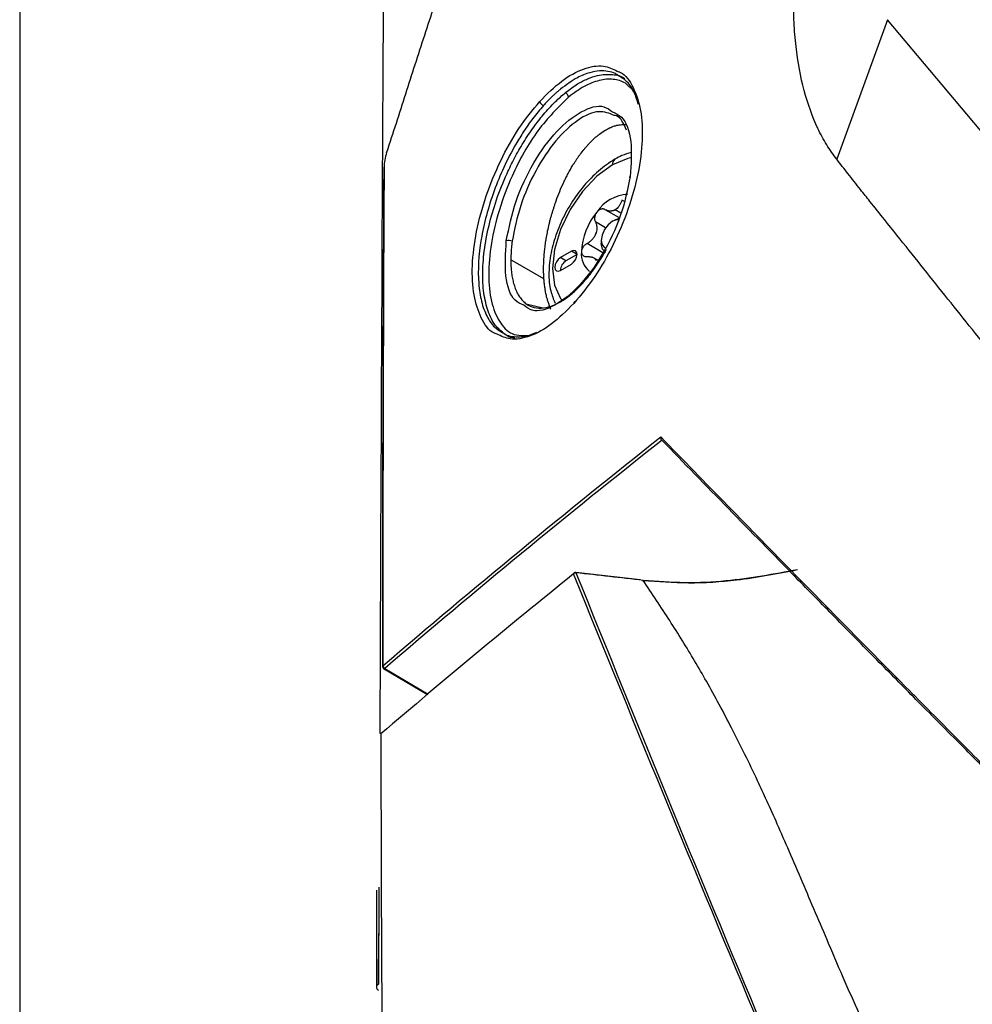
# Model space of a CAD drawing. Header units: millimetres. Extents: x 155473 to 158085, y 111018 to 114514.
# Tile 54 of 181: x 157508 to 157569, y 111623 to 111686. Entities that reach past the tile are written whole.
import ezdxf

# ---------------------------------------------------------------- set-up
doc = ezdxf.new("R2010")
doc.units = ezdxf.units.MM

msp = doc.modelspace()

# ---------------------------------------------------------------- linework, layer by layer
at = {"color": 7, "linetype": 'Continuous', "lineweight": 25}
for p, q in [((157508.052, 111917.879), (157508.052, 111589.058)), ((157563.576, 111685.744), (157560.325, 111676.816)), ((157547.383, 111681.132), (157546.806, 111681.687)), ((157546.782, 111674.094), (157546.583, 111674.209)), ((157546.418, 111673.071), (157545.515, 111673.592)), ((157546.52, 111673.372), (157546.147, 111673.587)), ((157545.537, 111672.43), (157544.884, 111672.807)), ((157545.97, 111672.852), (157546.147, 111672.954)), ((157546.147, 111672.954), (157546.407, 111673.059)), ((157545.371, 111670.84), (157544.349, 111671.43)), ((157545.263, 111671.628), (157545.263, 111671.423)), ((157543.354, 111670.934), (157542.647, 111670.525)), ((157543.708, 111670.73), (157543.354, 111670.934)), ((157541.595, 111669.164), (157539.475, 111670.387)), ((157543.001, 111670.321), (157542.647, 111670.525)), ((157543.708, 111670.73), (157543.001, 111670.321)), ((157545.04, 111670.356), (157544.686, 111670.56)), ((157542.647, 111669.709), (157543.354, 111670.117)), ((157540.456, 111667.575), (157541.521, 111667.318)), ((157547.75, 111649.929), (157543.628, 111650.399)), ((157531.338, 111644.251), (157534.138, 111642.577)), ((157531.415, 111644.257), (157534.175, 111642.607)), ((157531.039, 111630.254), (157531.006, 111624.061)), ((157531.005, 111624.06), (157531.023, 111627.298))]:
    msp.add_line(p, q, dxfattribs=at)
at = {"color": 7, "linetype": 'Continuous', "lineweight": 25, "flags": 128}
for points in [[(157580.026, 111666.174), (157571.806, 111675.953), (157563.576, 111685.744)], [(157531.524, 111677.229), (157531.519, 111677.232), (157531.513, 111677.238), (157531.511, 111677.242), (157531.513, 111677.245), (157531.519, 111677.246), (157531.529, 111677.246)], [(157545.97, 111676.452), (157544.981, 111675.73), (157544.058, 111674.756), (157543.266, 111673.597), (157542.659, 111672.332), (157542.277, 111671.046), (157542.146, 111669.828), (157542.277, 111668.76), (157542.659, 111667.916), (157542.731, 111667.819)], [(157547.133, 111676.914), (157546.96, 111676.873), (157545.97, 111676.452)], [(157547.116, 111675.724), (157547.094, 111675.71), (157547.079, 111675.694), (157547.071, 111675.676), (157547.071, 111675.657), (157547.079, 111675.637), (157547.087, 111675.626)], [(157545.97, 111672.852), (157545.7, 111672.634), (157545.47, 111672.324), (157545.317, 111671.971), (157545.263, 111671.628), (157545.317, 111671.346), (157545.47, 111671.17), (157545.516, 111671.148)], [(157546.356, 111672.943), (157546.241, 111672.946), (157545.97, 111672.852)], [(157545.522, 111670.851), (157545.522, 111670.851), (157545.331, 111671.072), (157545.263, 111671.423)], [(157543.354, 111670.117), (157543.489, 111670.226), (157543.604, 111670.381), (157543.681, 111670.558), (157543.708, 111670.729), (157543.681, 111670.87), (157543.604, 111670.958), (157543.489, 111670.981), (157543.354, 111670.934)], [(157542.647, 111670.525), (157542.512, 111670.416), (157542.397, 111670.262), (157542.32, 111670.085), (157542.293, 111669.913), (157542.32, 111669.772), (157542.397, 111669.684), (157542.512, 111669.662), (157542.647, 111669.709)], [(157543.64, 111650.374), (157543.638, 111650.385), (157543.635, 111650.393), (157543.631, 111650.397), (157543.628, 111650.399)]]:
    msp.add_lwpolyline(points, dxfattribs=at)
at = {"color": 7, "linetype": 'Continuous', "lineweight": 25}
for centre, radius, start, end in [((157542.827, 111680.761), 0.339, 3.9185, 66.84296), ((157541.704, 111680.622), 0.395, 195.57265, 249.23281), ((157546.37, 111676.491), 0.402, 125.6283, 185.6824), ((157531.406, 111676.273), 0.0636, 126.618, 180.74691), ((157547.113, 111672.036), 2.556, 93.42954, 146.56509), ((157548.284, 111670.695), 4.298, 140.22793, 177.36071), ((157547.103, 111671.934), 1.914, 117.83939, 122.15524), ((157545.675, 111674.403), 0.943, 295.75065, 300.04262), ((157545.613, 111674.511), 1.068, 300.03733, 303.98809), ((157547.964, 111670.858), 3.283, 157.28857, 160.30007), ((157543.302, 111672.667), 1.722, 335.92219, 341.66645), ((157539.344, 111671.153), 0.471, 62.36868, 109.79747), ((157545.425, 111670.762), 1.441, 174.8086, 230.89599), ((157543.39, 111669.688), 0.743, 121.60594, 178.39944), ((157545.573, 111670.858), 0.818, 211.29704, 218.9043), ((157544.556, 111670.143), 0.43, 27.8531, 42.34824), ((157543.583, 111667.613), 0.0869, 90.19956, 195.66646), ((157543.635, 111650.192), 0.182, 88.35646, 143.44454), ((157543.571, 111650.305), 0.0822, 131.13614, 183.28905), ((157543.611, 111650.25), 0.15, 83.50665, 128.88504), ((157531.328, 111644.377), 0.063, 126.5982, 180.94408), ((157531.415, 111644.38), 0.15, 180.04886, 239.12902), ((157531.489, 111644.442), 0.199, 184.0874, 248.11259), ((157531.371, 111644.319), 0.0759, 244.06634, 305.24823)]:
    msp.add_arc(centre, radius, start, end, dxfattribs=at)
for points, knots in [([(157535.569, 111922.784), (157534.921, 111899.045), (157533.59, 111850.29), (157532.239, 111776.07), (157531.352, 111705.603), (157531.171, 111660.143), (157531.09, 111640.087)], [0, 0, 0, 0, 0.2538281, 0.5213142, 0.7888095, 1, 1, 1, 1]), ([(157549.708, 111731.579), (157549.24, 111730.235), (157548.308, 111727.555), (157546.923, 111723.545), (157545.554, 111719.558), (157544.201, 111715.595), (157542.864, 111711.655), (157541.543, 111707.738), (157540.237, 111703.845), (157538.948, 111699.975), (157537.673, 111696.129), (157536.415, 111692.307), (157535.171, 111688.508), (157533.943, 111684.733), (157532.729, 111680.983), (157531.928, 111678.489), (157531.529, 111677.246)], [0, 0, 0, 0, 0.074618, 0.148745, 0.222382, 0.295528, 0.368183, 0.440347, 0.512021, 0.583204, 0.653896, 0.724098, 0.793809, 0.86303, 0.93176, 1, 1, 1, 1]), ([(157560.326, 111676.816), (157560.215, 111676.967), (157559.995, 111677.267), (157559.571, 111677.893), (157558.918, 111679.12), (157558.184, 111681.143), (157557.752, 111683.507), (157557.6, 111685.3), (157557.569, 111686.372), (157557.563, 111686.917), (157557.561, 111687.19)], [0, 0, 0, 0, 0.0626835, 0.1253067, 0.2505757, 0.5010336, 0.7505244, 0.8749507, 0.9373996, 1, 1, 1, 1]), ([(157541.323, 111680.516), (157541.793, 111680.985), (157542.732, 111681.923), (157544.135, 111682.662), (157545.365, 111682.899), (157545.992, 111682.592), (157546.272, 111682.454)], [0, 0, 0, 0, 0.263459, 0.52645, 0.788784, 1, 1, 1, 1]), ([(157546.362, 111682.163), (157546.297, 111682.213), (157546.098, 111682.363), (157545.683, 111682.453), (157545.14, 111682.488), (157544.485, 111682.366), (157543.653, 111682.04), (157543.014, 111681.569), (157542.65, 111681.302)], [0, 0, 0, 0, 0.070901, 0.216319, 0.371216, 0.535607, 0.735579, 1, 1, 1, 1]), ([(157542.996, 111681.102), (157543.247, 111681.289), (157543.716, 111681.64), (157544.395, 111681.984), (157545.159, 111682.245), (157545.959, 111682.266), (157546.542, 111682.16), (157546.758, 111681.97), (157546.762, 111681.966)], [0, 0, 0, 0, 0.180695, 0.337566, 0.497502, 0.757292, 0.994452, 1, 1, 1, 1]), ([(157546.272, 111682.454), (157546.344, 111682.431), (157546.783, 111682.289), (157547.337, 111681.461), (157547.836, 111680.007), (157547.937, 111678.091), (157547.66, 111675.912), (157547.019, 111673.604), (157546.063, 111671.341), (157544.868, 111669.241), (157543.955, 111668.139), (157543.499, 111667.589)], [0, 0, 0, 0, 0.0238, 0.145909, 0.268028, 0.389961, 0.511787, 0.633817, 0.755985, 0.878113, 1, 1, 1, 1]), ([(157547.644, 111680.321), (157547.55, 111680.606), (157547.35, 111681.216), (157546.908, 111681.838), (157546.525, 111682.067), (157546.362, 111682.163)], [0, 0, 0, 0, 0.33534, 0.718738, 1, 1, 1, 1]), ([(157546.806, 111681.687), (157546.564, 111681.821), (157546.302, 111681.901), (157545.881, 111681.942), (157545.737, 111681.943), (157545.438, 111681.919), (157545.283, 111681.893), (157544.816, 111681.776), (157544.496, 111681.648), (157543.839, 111681.291), (157543.5, 111681.06), (157543.165, 111680.784)], [0, 0, 0, 0, 0.25, 0.25, 0.375, 0.375, 0.5, 0.5, 0.75, 0.75, 1, 1, 1, 1]), ([(157539.2, 111665.557), (157538.971, 111665.726), (157538.519, 111666.058), (157538.043, 111666.943), (157537.741, 111668.062), (157537.642, 111669.417), (157537.744, 111670.939), (157538.046, 111672.561), (157538.538, 111674.245), (157539.115, 111675.693), (157539.714, 111676.915), (157540.286, 111677.92), (157540.809, 111678.705), (157541.245, 111679.289), (157541.574, 111679.696), (157541.939, 111680.111), (157542.403, 111680.595), (157542.75, 111680.892), (157542.96, 111681.073)], [0, 0, 0, 0, 0.083578, 0.164643, 0.2488, 0.331452, 0.414294, 0.498359, 0.579785, 0.665451, 0.717134, 0.772884, 0.832709, 0.85828, 0.886062, 0.916056, 0.949129, 1, 1, 1, 1]), ([(157542.65, 111681.302), (157542.592, 111681.254), (157542.481, 111681.161), (157542.321, 111681.019), (157542.174, 111680.883), (157542.041, 111680.754), (157541.92, 111680.633), (157541.813, 111680.522), (157541.718, 111680.422), (157541.636, 111680.334), (157541.586, 111680.278), (157541.564, 111680.253)], [0, 0, 0, 0, 0.157994, 0.304267, 0.43882, 0.561653, 0.672764, 0.772155, 0.859825, 0.935773, 1, 1, 1, 1]), ([(157538.591, 111665.638), (157538.518, 111665.662), (157538.086, 111665.801), (157537.544, 111666.622), (157537.057, 111668.069), (157536.957, 111669.985), (157537.226, 111672.168), (157537.851, 111674.481), (157538.786, 111676.748), (157539.961, 111678.856), (157540.869, 111679.962), (157541.323, 111680.516)], [0, 0, 0, 0, 0.024537, 0.146215, 0.268142, 0.390183, 0.512144, 0.633891, 0.755731, 0.877769, 1, 1, 1, 1]), ([(157541.564, 111680.253), (157541.334, 111679.983), (157540.898, 111679.472), (157540.31, 111678.63), (157539.673, 111677.598), (157539.019, 111676.335), (157538.378, 111674.784), (157537.887, 111673.228), (157537.436, 111671.165), (157537.327, 111669.25), (157537.571, 111667.689), (157537.924, 111666.747), (157538.37, 111666.077), (157538.747, 111665.854), (157538.908, 111665.759)], [0, 0, 0, 0, 0.06352, 0.120638, 0.171353, 0.260121, 0.342475, 0.429575, 0.51367, 0.684107, 0.768593, 0.855179, 0.938094, 1, 1, 1, 1]), ([(157543.165, 111680.784), (157542.497, 111680.13), (157541.161, 111678.822), (157539.649, 111676.112), (157538.692, 111673.592), (157538.173, 111671.415), (157537.999, 111669.395), (157538.177, 111667.669), (157538.704, 111666.387), (157539.525, 111665.495), (157540.337, 111665.534), (157540.759, 111665.554)], [0, 0, 0, 0, 0.148528, 0.297069, 0.396234, 0.495574, 0.594965, 0.694255, 0.793359, 0.892535, 1, 1, 1, 1]), ([(157539.184, 111671.596), (157539.357, 111672.443), (157539.701, 111674.136), (157540.899, 111676.669), (157542.392, 111678.724), (157543.987, 111679.97), (157545.279, 111680.376), (157545.803, 111679.979), (157545.974, 111679.849)], [0, 0, 0, 0, 0.182406, 0.364662, 0.546889, 0.729133, 0.911438, 1, 1, 1, 1]), ([(157546.089, 111679.621), (157545.777, 111679.748), (157545.108, 111680.022), (157543.76, 111679.417), (157542.334, 111678.095), (157541.041, 111676.158), (157540.013, 111673.854), (157539.713, 111672.332), (157539.562, 111671.57)], [0, 0, 0, 0, 0.148114, 0.31852, 0.488951, 0.659374, 0.829686, 1, 1, 1, 1]), ([(157545.974, 111679.849), (157546.177, 111679.759), (157546.774, 111679.493), (157547.264, 111678.047), (157547.165, 111676.498), (157547.116, 111675.724)], [0, 0, 0, 0, 0.2045667, 0.6023386, 1, 1, 1, 1]), ([(157546.864, 111678.677), (157546.701, 111679.078), (157546.513, 111679.54), (157546.139, 111679.612), (157546.089, 111679.621)], [0, 0, 0, 0, 0.866026, 1, 1, 1, 1]), ([(157545.509, 111678.67), (157545.551, 111678.695), (157545.628, 111678.739), (157545.73, 111678.792), (157545.806, 111678.829), (157545.89, 111678.868), (157546.028, 111678.923), (157546.145, 111678.957), (157546.221, 111678.98)], [0, 0, 0, 0, 0.178579, 0.321303, 0.42842, 0.500031, 0.678797, 1, 1, 1, 1]), ([(157546.221, 111678.98), (157546.247, 111678.986), (157546.306, 111679.001), (157546.427, 111679.022), (157546.581, 111679.039), (157546.721, 111679.049), (157546.828, 111679.048), (157546.882, 111679.044), (157546.906, 111679.042)], [0, 0, 0, 0, 0.108657, 0.249525, 0.500384, 0.750905, 0.890656, 1, 1, 1, 1]), ([(157544.788, 111678.124), (157544.847, 111678.177), (157544.966, 111678.284), (157545.086, 111678.377), (157545.146, 111678.424)], [0, 0, 0, 0, 0.500295, 1, 1, 1, 1]), ([(157544.092, 111677.369), (157544.13, 111677.415), (157544.205, 111677.509), (157544.319, 111677.643), (157544.436, 111677.776), (157544.593, 111677.941), (157544.712, 111678.052), (157544.788, 111678.124)], [0, 0, 0, 0, 0.167114, 0.333684, 0.499878, 0.681786, 1, 1, 1, 1]), ([(157532.147, 111549.793), (157546.635, 111562.419), (157562.21, 111574.574), (157587.167, 111592.157), (157595.775, 111597.921), (157613.444, 111609.178), (157622.513, 111614.677), (157641.12, 111625.417), (157650.668, 111630.663), (157670.179, 111640.865), (157680.136, 111645.818), (157710.526, 111660.19), (157731.556, 111669.171), (157753.427, 111677.535)], [0.001071, 0.001071, 0.001071, 0.001071, 0.25, 0.25, 0.375, 0.375, 0.5, 0.5, 0.625, 0.625, 0.75, 0.75, 0.998929, 0.998929, 0.998929, 0.998929]), ([(157543.441, 111676.431), (157543.476, 111676.487), (157543.545, 111676.599), (157543.651, 111676.762), (157543.755, 111676.917), (157543.901, 111677.123), (157544.014, 111677.268), (157544.092, 111677.369)], [0, 0, 0, 0, 0.1663548, 0.3329458, 0.4998626, 0.6535172, 1, 1, 1, 1]), ([(157547.166, 111677.243), (157546.971, 111677.189), (157546.626, 111677.092), (157546.285, 111676.902), (157546.136, 111676.818)], [0, 0, 0, 0, 0.561037, 1, 1, 1, 1]), ([(157546.136, 111676.818), (157545.952, 111676.703), (157545.423, 111676.375), (157544.589, 111675.642), (157543.699, 111674.592), (157542.95, 111673.396), (157542.377, 111672.119), (157542.007, 111670.815), (157541.875, 111669.551), (157541.959, 111668.455), (157542.204, 111667.869), (157542.31, 111667.615)], [0, 0, 0, 0, 0.064288, 0.184415, 0.304202, 0.423688, 0.543266, 0.663336, 0.784423, 0.906956, 1, 1, 1, 1]), ([(157572.731, 111661.287), (157572.301, 111661.821), (157571.25, 111663.127), (157569.681, 111665.078), (157568.025, 111667.146), (157566.484, 111669.078), (157564.936, 111671.016), (157563.595, 111672.689), (157562.557, 111673.985), (157561.775, 111674.966), (157561.066, 111675.864), (157560.562, 111676.512), (157560.326, 111676.816)], [0, 0, 0, 0, 0.102078, 0.25, 0.374999, 0.5, 0.622226, 0.749999, 0.825581, 0.874999, 0.941226, 1, 1, 1, 1]), ([(157531.342, 111676.272), (157531.317, 111671.006), (157531.265, 111660.389), (157531.265, 111649.742), (157531.265, 111644.376)], [0, 0, 0, 0, 0.496094, 1, 1, 1, 1]), ([(157542.859, 111675.343), (157542.882, 111675.391), (157542.927, 111675.487), (157542.999, 111675.628), (157543.069, 111675.768), (157543.117, 111675.86), (157543.141, 111675.905)], [0, 0, 0, 0, 0.250518, 0.501191, 0.750944, 1, 1, 1, 1]), ([(157547.116, 111675.724), (157546.94, 111674.879), (157546.589, 111673.19), (157545.374, 111670.664), (157543.869, 111668.613), (157542.276, 111667.368), (157540.997, 111666.959), (157540.48, 111667.351), (157540.311, 111667.479)], [0, 0, 0, 0, 0.182314, 0.364615, 0.546931, 0.729166, 0.911348, 1, 1, 1, 1]), ([(157541.98, 111672.883), (157541.999, 111672.954), (157542.036, 111673.097), (157542.099, 111673.31), (157542.157, 111673.488), (157542.211, 111673.664), (157542.264, 111673.838), (157542.319, 111674.01), (157542.355, 111674.113), (157542.367, 111674.15)], [0, 0, 0, 0, 0.16693, 0.334033, 0.501068, 0.588909, 0.751105, 0.912576, 1, 1, 1, 1]), ([(157546.583, 111674.209), (157546.573, 111674.176), (157546.553, 111674.113), (157546.516, 111674.024), (157546.477, 111673.945), (157546.418, 111673.844), (157546.334, 111673.729), (157546.25, 111673.66), (157546.21, 111673.626)], [0, 0, 0, 0, 0.136832, 0.265737, 0.386769, 0.49999, 0.757495, 1, 1, 1, 1]), ([(157544.98, 111673.444), (157544.967, 111673.426), (157544.939, 111673.39), (157544.905, 111673.328), (157544.876, 111673.263), (157544.854, 111673.195), (157544.837, 111673.113), (157544.831, 111673.016), (157544.843, 111672.907), (157544.87, 111672.841), (157544.884, 111672.807)], [0, 0, 0, 0, 0.097875, 0.196697, 0.29658, 0.397634, 0.499966, 0.655549, 0.822147, 1, 1, 1, 1]), ([(157545.515, 111673.592), (157545.497, 111673.601), (157545.462, 111673.619), (157545.407, 111673.634), (157545.351, 111673.64), (157545.296, 111673.637), (157545.228, 111673.623), (157545.146, 111673.59), (157545.056, 111673.529), (157545.006, 111673.472), (157544.98, 111673.444)], [0, 0, 0, 0, 0.108101, 0.212121, 0.312109, 0.408115, 0.500199, 0.669962, 0.836392, 1, 1, 1, 1]), ([(157546.085, 111673.554), (157546.062, 111673.545), (157546.017, 111673.527), (157545.945, 111673.51), (157545.87, 111673.501), (157545.774, 111673.503), (157545.651, 111673.524), (157545.562, 111673.568), (157545.515, 111673.592)], [0, 0, 0, 0, 0.118955, 0.241753, 0.368585, 0.499622, 0.734116, 1, 1, 1, 1]), ([(157541.717, 111671.601), (157541.728, 111671.676), (157541.762, 111671.889), (157541.828, 111672.243), (157541.907, 111672.595), (157541.961, 111672.808), (157541.98, 111672.883)], [0, 0, 0, 0, 0.175286, 0.500004, 0.825196, 1, 1, 1, 1]), ([(157544.884, 111672.807), (157544.896, 111672.78), (157544.92, 111672.727), (157544.946, 111672.644), (157544.963, 111672.563), (157544.978, 111672.45), (157544.978, 111672.303), (157544.95, 111672.183), (157544.936, 111672.125)], [0, 0, 0, 0, 0.136832, 0.265737, 0.386769, 0.49999, 0.757495, 1, 1, 1, 1]), ([(157540.311, 111667.479), (157540.112, 111667.567), (157539.524, 111667.827), (157539.04, 111669.265), (157539.136, 111670.818), (157539.184, 111671.596)], [0, 0, 0, 0, 0.203674, 0.600565, 1, 1, 1, 1]), ([(157539.562, 111671.57), (157539.553, 111671.502), (157539.536, 111671.365), (157539.514, 111671.163), (157539.497, 111670.964), (157539.485, 111670.768), (157539.477, 111670.576), (157539.476, 111670.45), (157539.475, 111670.387)], [0, 0, 0, 0, 0.1671525, 0.3338311, 0.5002449, 0.6666042, 0.8331196, 1, 1, 1, 1]), ([(157541.633, 111670.962), (157541.639, 111671.015), (157541.651, 111671.121), (157541.67, 111671.265), (157541.691, 111671.425), (157541.707, 111671.532), (157541.717, 111671.601)], [0, 0, 0, 0, 0.249586, 0.500006, 0.680279, 1, 1, 1, 1]), ([(157544.349, 111671.43), (157544.328, 111671.417), (157544.285, 111671.392), (157544.227, 111671.347), (157544.175, 111671.299), (157544.13, 111671.248), (157544.08, 111671.18), (157544.033, 111671.094), (157543.997, 111670.99), (157543.993, 111670.925), (157543.991, 111670.893)], [0, 0, 0, 0, 0.108101, 0.212121, 0.312109, 0.408115, 0.500199, 0.669962, 0.836392, 1, 1, 1, 1]), ([(157544.874, 111671.964), (157544.86, 111671.938), (157544.832, 111671.884), (157544.78, 111671.805), (157544.72, 111671.729), (157544.635, 111671.636), (157544.514, 111671.529), (157544.406, 111671.464), (157544.349, 111671.43)], [0, 0, 0, 0, 0.118955, 0.241753, 0.368585, 0.499622, 0.734116, 1, 1, 1, 1]), ([(157539.475, 111670.387), (157539.475, 111670.321), (157539.476, 111670.19), (157539.483, 111669.998), (157539.494, 111669.811), (157539.512, 111669.629), (157539.534, 111669.451), (157539.561, 111669.278), (157539.594, 111669.111), (157539.633, 111668.948), (157539.676, 111668.792), (157539.749, 111668.569), (157539.862, 111668.297), (157540.031, 111668.008), (157540.229, 111667.763), (157540.526, 111667.501), (157540.963, 111667.301), (157541.561, 111667.272), (157542.107, 111667.422), (157542.563, 111667.644), (157542.929, 111667.869), (157543.282, 111668.134), (157543.643, 111668.452), (157543.978, 111668.786), (157544.312, 111669.163), (157544.614, 111669.541), (157544.894, 111669.925), (157545.151, 111670.309), (157545.385, 111670.687), (157545.528, 111670.941), (157545.597, 111671.064)], [0, 0, 0, 0, 0.0165287, 0.0330407, 0.0495587, 0.0661058, 0.0827051, 0.0993882, 0.1161921, 0.1330887, 0.1500427, 0.1670186, 0.2087593, 0.2505846, 0.2905489, 0.3336503, 0.4170765, 0.5001563, 0.5834646, 0.6249817, 0.6667697, 0.7144113, 0.7499938, 0.794518, 0.8334017, 0.8703876, 0.9056413, 0.9391663, 0.9705818, 1, 1, 1, 1]), ([(157541.585, 111670.342), (157541.589, 111670.41), (157541.597, 111670.546), (157541.613, 111670.753), (157541.627, 111670.893), (157541.633, 111670.962)], [0, 0, 0, 0, 0.33295, 0.666162, 1, 1, 1, 1]), ([(157543.991, 111670.893), (157543.991, 111670.874), (157543.993, 111670.837), (157544.006, 111670.785), (157544.026, 111670.737), (157544.054, 111670.694), (157544.097, 111670.651), (157544.159, 111670.613), (157544.246, 111670.587), (157544.314, 111670.588), (157544.349, 111670.589)], [0, 0, 0, 0, 0.097875, 0.196697, 0.29658, 0.397634, 0.499966, 0.655549, 0.822147, 1, 1, 1, 1]), ([(157541.595, 111669.164), (157541.592, 111669.208), (157541.584, 111669.314), (157541.574, 111669.506), (157541.568, 111669.775), (157541.572, 111670.06), (157541.582, 111670.263), (157541.585, 111670.342)], [0, 0, 0, 0, 0.1164868, 0.2833393, 0.4999615, 0.8067071, 1, 1, 1, 1]), ([(157544.349, 111670.589), (157544.379, 111670.59), (157544.436, 111670.593), (157544.516, 111670.588), (157544.588, 111670.578), (157544.679, 111670.555), (157544.783, 111670.513), (157544.844, 111670.459), (157544.874, 111670.433)], [0, 0, 0, 0, 0.1368319, 0.2657372, 0.3867688, 0.4999905, 0.7574953, 1, 1, 1, 1]), ([(157541.746, 111668.11), (157541.737, 111668.15), (157541.716, 111668.243), (157541.684, 111668.408), (157541.646, 111668.637), (157541.616, 111668.888), (157541.601, 111669.074), (157541.596, 111669.15)], [0, 0, 0, 0, 0.123531, 0.287831, 0.493026, 0.791903, 1, 1, 1, 1]), ([(157542.035, 111667.225), (157542.025, 111667.247), (157541.997, 111667.313), (157541.945, 111667.447), (157541.883, 111667.634), (157541.817, 111667.839), (157541.772, 111668), (157541.753, 111668.082), (157541.746, 111668.11)], [0, 0, 0, 0, 0.0850044, 0.2490346, 0.4981793, 0.7482957, 0.9139009, 1, 1, 1, 1]), ([(157543.499, 111667.589), (157543.026, 111667.12), (157542.084, 111666.183), (157540.687, 111665.443), (157539.476, 111665.202), (157538.863, 111665.504), (157538.591, 111665.638)], [0, 0, 0, 0, 0.264354, 0.527529, 0.790456, 1, 1, 1, 1]), ([(157538.908, 111665.759), (157538.972, 111665.71), (157539.164, 111665.564), (157539.567, 111665.476), (157540.102, 111665.45), (157540.633, 111665.526), (157540.999, 111665.7), (157541.142, 111665.767)], [0, 0, 0, 0, 0.110449, 0.330397, 0.570988, 0.832238, 1, 1, 1, 1]), ([(157539.734, 111665.372), (157539.547, 111665.396), (157539.353, 111665.422), (157539.206, 111665.552), (157539.2, 111665.557)], [0, 0, 0, 0, 0.961763, 1, 1, 1, 1]), ([(157549.07, 111659.06), (157549.068, 111659.055), (157549.064, 111659.037), (157549.061, 111659.007), (157549.063, 111658.974), (157549.072, 111658.935), (157549.091, 111658.891), (157549.119, 111658.869), (157549.132, 111658.859)], [0, 0, 0, 0, 0.0706, 0.251093, 0.388982, 0.501668, 0.766996, 1, 1, 1, 1]), ([(157543.64, 111650.374), (157547.645, 111640.434), (157551.761, 111630.423), (157560.213, 111610.266), (157564.55, 111600.12), (157568.999, 111589.906)], [0, 0, 0, 0, 0.5, 0.5, 1, 1, 1, 1]), ([(157547.907, 111649.884), (157548.885, 111649.812), (157550.881, 111649.666), (157554.262, 111649.884), (157556.525, 111650.322), (157557.809, 111650.571)], [0, 0, 0, 0, 0.293462, 0.598941, 1, 1, 1, 1]), ([(157557.812, 111650.566), (157556.304, 111650.281), (157553.96, 111649.839), (157550.588, 111649.68), (157548.83, 111649.817), (157547.938, 111649.886)], [0, 0, 0, 0, 0.470353, 0.731384, 1, 1, 1, 1]), ([(157557.711, 111650.066), (157557.686, 111650.081), (157557.665, 111650.108), (157557.652, 111650.175), (157557.66, 111650.212), (157557.676, 111650.241)], [0, 0, 0, 0, 0.5, 0.5, 1, 1, 1, 1]), ([(157557.676, 111650.241), (157558.172, 111649.736), (157559.166, 111648.722), (157560.671, 111647.193), (157562.191, 111645.651), (157563.678, 111644.146), (157565.211, 111642.596), (157566.746, 111641.047), (157568.331, 111639.452), (157569.603, 111638.175), (157570.64, 111637.137), (157571.252, 111636.525), (157571.663, 111636.116), (157571.923, 111635.856), (157572.182, 111635.611), (157572.508, 111635.35), (157572.796, 111635.147), (157572.997, 111635.029), (157573.098, 111634.971)], [0, 0, 0, 0, 0.099184, 0.19895, 0.299298, 0.400228, 0.492139, 0.600339, 0.700385, 0.800449, 0.846666, 0.900505, 0.918195, 0.925519, 0.950516, 0.967022, 0.983509, 1, 1, 1, 1]), ([(157594.01, 111644.147), (157593.391, 111643.738), (157592.259, 111642.988), (157590.727, 111641.965), (157589.515, 111641.152), (157588.619, 111640.548), (157588.038, 111640.155), (157587.107, 111639.524), (157586.023, 111638.787), (157584.831, 111637.976), (157584.088, 111637.469), (157583.493, 111637.064), (157582.9, 111636.66), (157582.309, 111636.257), (157581.834, 111635.945), (157581.314, 111635.625), (157580.598, 111635.219), (157579.433, 111634.69), (157577.849, 111634.175), (157576.393, 111634), (157575.177, 111634.082), (157574.261, 111634.279), (157573.329, 111634.653), (157572.624, 111635.091), (157571.963, 111635.655), (157571.499, 111636.138), (157571.004, 111636.63), (157570.647, 111636.987), (157570.088, 111637.547), (157569.254, 111638.382), (157567.619, 111640.026), (157565.468, 111642.194), (157562.816, 111644.877), (157560.256, 111647.474), (157558.538, 111649.224), (157557.711, 111650.066)], [0, 0, 0, 0, 0.037708, 0.068971, 0.093791, 0.112171, 0.124115, 0.129625, 0.169678, 0.191199, 0.203569, 0.215909, 0.22822, 0.2405, 0.252751, 0.258027, 0.273015, 0.297728, 0.33215, 0.376281, 0.39778, 0.421434, 0.447241, 0.475204, 0.485301, 0.512654, 0.524693, 0.537189, 0.550143, 0.583609, 0.625118, 0.723304, 0.812557, 0.909786, 1, 1, 1, 1]), ([(157577.395, 111599.134), (157577.075, 111599.493), (157576.359, 111600.3), (157575.16, 111601.648), (157573.73, 111603.282), (157572.485, 111604.727), (157571.513, 111605.889), (157570.891, 111606.663), (157570.288, 111607.44), (157569.703, 111608.219), (157569.137, 111609), (157568.589, 111609.782), (157568.06, 111610.563), (157566.887, 111612.354), (157565.139, 111615.324), (157562.935, 111619.62), (157561.177, 111623.45), (157559.596, 111627.152), (157558.411, 111629.945), (157557.32, 111632.486), (157556.559, 111634.217), (157555.886, 111635.715), (157554.935, 111637.773), (157553.684, 111640.323), (157552.314, 111642.877), (157551.24, 111644.732), (157550.456, 111646.025), (157549.645, 111647.313), (157548.808, 111648.598), (157548.228, 111649.457), (157547.938, 111649.886)], [0, 0, 0, 0, 0.023468, 0.052695, 0.087841, 0.129099, 0.145361, 0.161541, 0.177631, 0.193626, 0.209516, 0.225296, 0.240957, 0.256494, 0.332209, 0.414821, 0.503708, 0.550711, 0.625729, 0.663444, 0.696703, 0.725565, 0.75008, 0.816121, 0.874181, 0.899635, 0.924891, 0.950002, 0.975022, 1, 1, 1, 1]), ([(157531.171, 111640.077), (157531.142, 111640.087), (157531.13, 111640.089), (157531.129, 111640.083), (157531.138, 111640.075), (157531.155, 111640.065)], [0, 0, 0, 0, 0.5, 0.5, 1, 1, 1, 1]), ([(157530.888, 111630.071), (157530.886, 111629.374), (157530.881, 111627.306), (157530.877, 111625.238), (157530.875, 111623.867)], [0, 0, 0, 0, 0.337111, 1, 1, 1, 1]), ([(157531.006, 111624.061), (157530.993, 111624.052), (157530.966, 111624.034), (157530.934, 111624.004), (157530.904, 111623.967), (157530.881, 111623.921), (157530.871, 111623.868), (157530.879, 111623.815), (157530.905, 111623.763), (157530.944, 111623.714), (157530.983, 111623.687), (157531.003, 111623.673)], [0, 0, 0, 0, 0.082732, 0.165834, 0.250562, 0.374214, 0.499933, 0.622783, 0.749443, 0.874454, 1, 1, 1, 1])]:
    msp.add_open_spline(points, degree=3, knots=knots, dxfattribs=at)
for points in [[(157542.96, 111681.073), (157542.972, 111681.083), (157542.984, 111681.092), (157542.996, 111681.102)], [(157545.146, 111678.424), (157545.267, 111678.515), (157545.389, 111678.597), (157545.509, 111678.67)], [(157531.529, 111677.246), (157531.426, 111676.923), (157531.37, 111676.603), (157531.368, 111676.324)], [(157531.368, 111676.324), (157531.307, 111665.713), (157531.282, 111655.081), (157531.291, 111644.428)], [(157531.307, 111644.319), (157531.298, 111654.972), (157531.324, 111665.604), (157531.384, 111676.215)], [(157543.141, 111675.905), (157543.238, 111676.087), (157543.339, 111676.262), (157543.441, 111676.431)], [(157542.367, 111674.15), (157542.512, 111674.562), (157542.676, 111674.96), (157542.859, 111675.343)], [(157541.596, 111669.15), (157541.595, 111669.155), (157541.595, 111669.159), (157541.595, 111669.164)], [(157531.291, 111644.428), (157537.032, 111649.356), (157542.961, 111654.235), (157549.07, 111659.06)], [(157549.146, 111658.851), (157543.073, 111654.053), (157537.16, 111649.188), (157531.415, 111644.257)], [(157549.07, 111659.06), (157551.901, 111656.143), (157554.769, 111653.203), (157557.676, 111650.241)], [(157557.711, 111650.066), (157554.814, 111653.02), (157551.954, 111655.951), (157549.132, 111658.859)], [(157543.489, 111650.3), (157539.296, 111646.919), (157535.184, 111643.507), (157531.155, 111640.065)], [(157568.908, 111589.844), (157559.997, 111610.266), (157551.53, 111630.422), (157543.489, 111650.3)], [(157547.938, 111649.886), (157546.505, 111650.049), (157545.073, 111650.211), (157543.64, 111650.374)], [(157547.907, 111649.884), (157547.92, 111649.916), (157547.932, 111649.917), (157547.938, 111649.886)], [(157531.155, 111640.065), (157531.21, 111610.592), (157531.532, 111580.961), (157532.119, 111551.178)]]:
    msp.add_open_spline(points, degree=3, dxfattribs=at)

doc.saveas('drawing.dxf')
